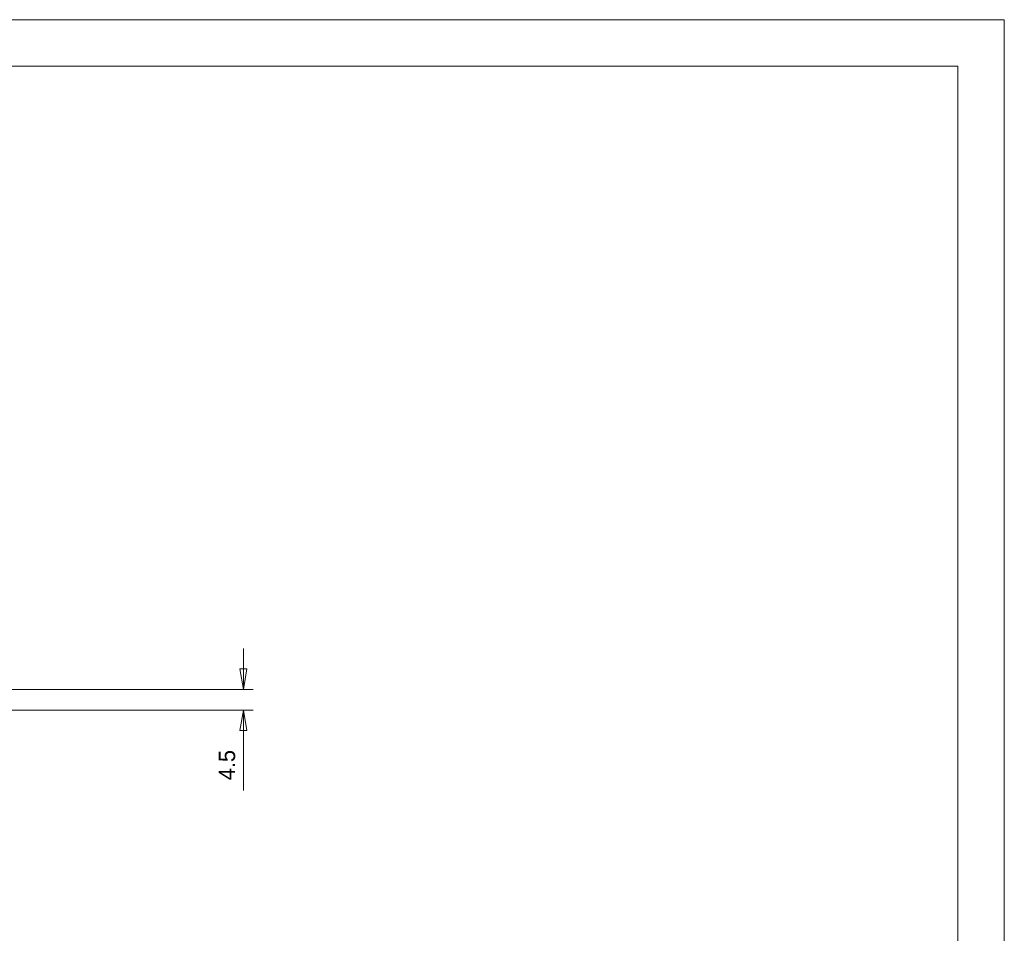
# Model space of a CAD drawing. Header units: millimetres. Extents: x 0 to 594, y 0 to 840.
# Tile 33 of 33: x 383 to 594, y 644 to 840. Entities that reach past the tile are written whole.
import ezdxf

# ---------------------------------------------------------------- set-up
doc = ezdxf.new("R2010")
doc.units = ezdxf.units.MM
doc.styles.add('Default', font='txt')
doc.dimstyles.new('ISO', dxfattribs={"dimtxt": 3.5, "dimasz": 4.375, "dimexe": 2.1, "dimexo": 1.05, "dimgap": 1.75, "dimtad": 1, "dimdsep": 46, "dimtxsty": 'Default', "dimblk": 'CLOSED', "dimcen": 0.09, "dimclrt": 13, "dimadec": 0, "dimazin": 0, "dimtfac": 0.4, "dimtdec": 3, "dimtofl": 0, "dimtmove": 0, "dimatfit": 3, "dimldrblk": 'CLOSED', "dimfxl": 0, "dimtolj": 1, "dimarcsym": 0})

# ---------------------------------------------------------------- blocks, each defined once
blk = doc.blocks.new('FORMAT')
at = {"color": 0, "linetype": 'Continuous', "lineweight": 0}
for p, q in [((594, 840), (0, 840)), ((594, 0), (594, 840)), ((584, 830), (10, 830)), ((584, 10), (584, 830))]:
    blk.add_line(p, q, dxfattribs=at)
blk = doc.blocks.new('_CLOSED')
at = {"color": 0, "linetype": 'ByBlock', "lineweight": -2}
for p, q in [((-1, 0.166667), (0, 0)), ((-1, 0.166667), (-1, -0.166667)), ((0, 0), (-1, -0.166667)), ((0, 0), (-1, 0))]:
    blk.add_line(p, q, dxfattribs=at)
blk = doc.blocks.new('*D55')
at = {"color": 0, "linetype": 'Continuous', "lineweight": -2}
for p, q in [((430.69, 700.68), (430.69, 705.06)), ((248.01, 696.31), (432.79, 696.31)), ((248.01, 691.85), (432.79, 691.85)), ((430.69, 691.85), (430.69, 674.63)), ((430.69, 687.48), (430.69, 683.1))]:
    blk.add_line(p, q, dxfattribs=at)
at = {"layer": 'Defpoints', "color": 0}
for p in [(246.96, 696.31), (246.96, 691.85), (430.69, 691.85)]:
    blk.add_point(p, dxfattribs=at)
at = {"color": 0, "lineweight": -2, "xscale": 4.375, "yscale": 4.375, "zscale": 4.375}
for p, rotation in [((430.69, 696.31), 269.9998606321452), ((430.69, 691.85), 89.9998606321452)]:
    blk.add_blockref('_CLOSED', p, dxfattribs=dict(at, rotation=rotation))
at = {"color": 0, "lineweight": 0, "insert": (427.19, 680.05), "char_height": 3.5, "attachment_point": 5, "rotation": 89.9999, "style": 'Default'}
blk.add_mtext('\\A1;4.5', dxfattribs=at)
blk = doc.blocks.new('d', base_point=(0, 335.18))
at = {"color": 0, "linetype": 'Continuous', "lineweight": 0}
dim = blk.add_linear_dim(base=(430.69, 691.85), p1=(246.96, 696.31), p2=(246.96, 691.85), angle=269.9999, dimstyle='ISO', override={"dimjust": 0, "dimdec": 1, "dimpost": '<>', "dimse1": 0, "dimse2": 0, "dimclrt": 0, "dimtmove": 0}, dxfattribs=at)
dim.commit()
dim.dimension.update_dxf_attribs({"geometry": '*D55', "text_midpoint": (430.69, 680.05), "dimtype": 161})

msp = doc.modelspace()

# ---------------------------------------------------------------- block references
at = {"color": 72, "linetype": 'Continuous', "lineweight": 0}
for name, p in [('FORMAT', (0, 0)), ('d', (0, 335.18))]:
    msp.add_blockref(name, p, dxfattribs=at)

doc.saveas('drawing.dxf')
